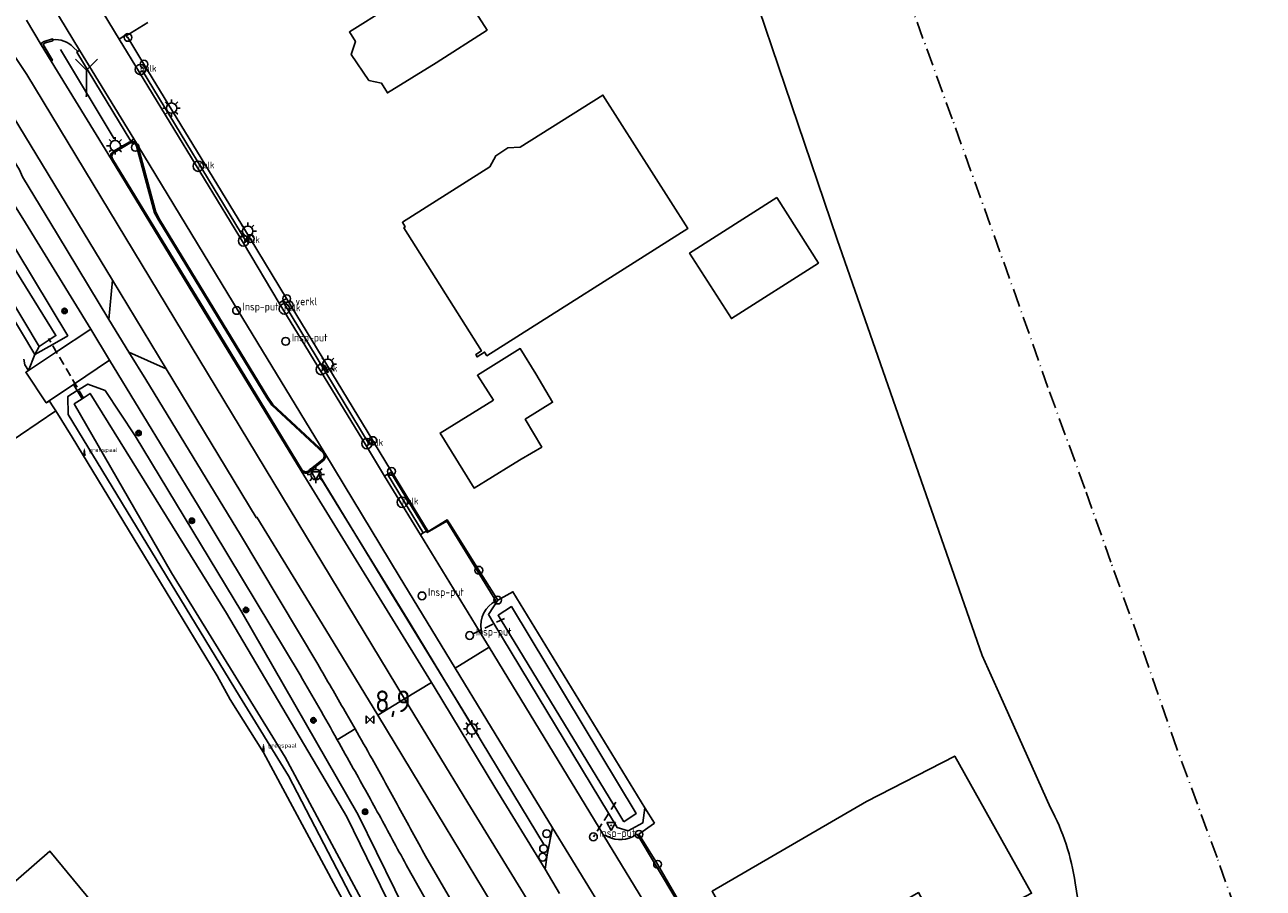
# Model space of a CAD drawing. Extents: x 165936 to 168490, y 440742 to 446306.
# Tile 36 of 78: x 167756 to 167899, y 443301 to 443401. Entities that reach past the tile are written whole.
import ezdxf

# ---------------------------------------------------------------- set-up
doc = ezdxf.new("R2010")
doc.units = 0
doc.header["$LTSCALE"] = 4
doc.linetypes.add('SPOOR', pattern=[0.8, 0.5, -0.15, 0, -0.15])
doc.linetypes.add('STIPPELFIJN', pattern=[0.375, 0.25, -0.125])
doc.layers.get('0').update_dxf_attribs({"linetype": 'CONTINUOUS'})
for name, color, linetype in [('G_BTD', 3, 'CONTINUOUS'), ('G_OTD', 32, 'CONTINUOUS'), ('G_OWG', 6, 'CONTINUOUS'), ('G_OWT', 6, 'CONTINUOUS'), ('G_PND', 1, 'CONTINUOUS'), ('G_WGD', 7, 'CONTINUOUS'), ('G_WGI', 1, 'CONTINUOUS'), ('G_WTD', 5, 'CONTINUOUS'), ('LKWDUP', 5, 'CONTINUOUS'), ('LSHD', 3, 'CONTINUOUS'), ('LSPR', 7, 'CONTINUOUS'), ('LWGI', 7, 'CONTINUOUS'), ('PPALHM', 10, 'CONTINUOUS'), ('PVGO', 102, 'CONTINUOUS')]:
    doc.layers.add(name, color=color, linetype=linetype)
for name, color, linetype, true_color in [('PBRD', 7, 'CONTINUOUS', 0xbd2877), ('PPAL', 7, 'CONTINUOUS', 0xbd2877), ('PPUT', 7, 'CONTINUOUS', 0xbd2877)]:
    doc.layers.add(name, color=color, linetype=linetype, true_color=true_color)
doc.styles.add('ISO', font='ISO')
doc.styles.get("Standard").update_dxf_attribs({"font": 'ISO'})

# ---------------------------------------------------------------- blocks, each defined once
blk = doc.blocks.new('verkeersteller')
at = {"color": 0}
blk.add_circle((0, 0), 0.45, dxfattribs=at)
blk = doc.blocks.new('verkeersbord')
at = {"color": 0}
for p, q in [((0.5, 0.32), (-0.5, 0.32)), ((-0.5, 0.32), (0, -0.6)), ((0, -0.6), (0.5, 0.32))]:
    blk.add_line(p, q, dxfattribs=at)
blk = doc.blocks.new('kolk')
at = {"color": 0}
blk.add_circle((0, 0), 0.6, dxfattribs=at)
at = {"color": 0, "linetype": 'Continuous', "style": 'ISO'}
blk.add_attdef('KOLK', (-0.04, -0.26), '', height=0.8, dxfattribs=at)
blk = doc.blocks.new('lichtmast')
at = {"color": 0}
for p, q in [((-0.6, 0), (-1, 0)), ((-0.71, 0.71), (-0.42, 0.42)), ((0, 0.6), (0, 1)), ((0.42, 0.42), (0.71, 0.71)), ((0.6, 0), (1, 0)), ((-0.42, -0.42), (-0.71, -0.71)), ((0, -0.6), (0, -1)), ((0.42, -0.42), (0.71, -0.71))]:
    blk.add_line(p, q, dxfattribs=at)
blk.add_circle((0, 0), 0.6, dxfattribs=at)
blk = doc.blocks.new('klok')
at = {"color": 0}
blk.add_circle((0, 0), 0.45, dxfattribs=at)
at = {"style": 'ISO'}
blk.add_attdef('KLOK', (0.7, 0), '', height=0.9, dxfattribs=at)
blk = doc.blocks.new('boom')
at = {"color": 0}
for radius in [0.315, 0.225, 0.135]:
    blk.add_circle((0, 0), radius, dxfattribs=at)
blk = doc.blocks.new('verklikker')
at = {"color": 0}
blk.add_circle((0, 0), 0.45, dxfattribs=at)
at = {"color": 0, "style": 'ISO'}
blk.add_attdef('VERKLIKKER', (0.7, 0), '', height=0.9, dxfattribs=at)
blk = doc.blocks.new('verkeersbord-pl')
at = {"linetype": 'Continuous'}
blk.add_circle((0, 0), 0.03, dxfattribs=at)
blk = doc.blocks.new('wegwijzer')
at = {"color": 0}
for q in [(-0.424, 1.424), (0.424, 1.424), (0, 0)]:
    blk.add_line((0, 1), q, dxfattribs=at)
blk = doc.blocks.new('grensmarkering')
at = {"linetype": 'ByBlock', "lineweight": -2}
h = blk.add_hatch(color=0, dxfattribs=at)
h.dxf.hatch_style = 1
h.paths.add_polyline_path([(0.09, 0.55, 0.219912), (0.05, 0.61, -0.457379), (0.04, 0.66, 2.245674), (-0.04, 0.66, -0.457379), (-0.05, 0.61, 0.219912), (-0.09, 0.55), (-0.15, 0.04), (-0.18, 0.04), (-0.18, 0.01, 0.018367), (-0.1, 0, -0.954633), (0.1, 0, 0.018367), (0.18, 0.01), (0.18, 0.04), (0.15, 0.04)])
at = {"linetype": 'ByBlock', "lineweight": -2, "true_color": 0x681648}
h = blk.add_hatch(color=219, dxfattribs=at)
h.dxf.hatch_style = 1
h.paths.add_polyline_path([(0.1, 0, 1), (-0.1, 0, 1)])
at = {"linetype": 'ByBlock', "lineweight": -2}
h = blk.add_hatch(color=0, dxfattribs=at)
h.dxf.hatch_style = 1
h.paths.add_polyline_path([(0.18, -0.04, -0.022381), (0.08, -0.06, -0.528879), (-0.08, -0.06, -0.022381), (-0.18, -0.04), (-0.18, -0.13, 0.083333), (0.18, -0.13)])
at = {"color": 0, "linetype": 'ByBlock', "lineweight": -2}
blk.add_attdef('GRENSMARKERING', (0.5, 0.35), '', height=0.5, dxfattribs=at)
blk = doc.blocks.new('kilometerpaal')
at = {"color": 0}
for p, q in [((-0.44, 0.44), (0.44, -0.44)), ((-0.44, -0.44), (-0.44, 0.44)), ((0.44, 0.44), (-0.44, -0.44)), ((0.44, -0.44), (0.44, 0.44))]:
    blk.add_line(p, q, dxfattribs=at)
at = {"color": 0, "style": 'ISO'}
blk.add_attdef('KILOMETERPAAL', (0.59, 0.87), '', height=2.5, dxfattribs=at)

msp = doc.modelspace()

# ---------------------------------------------------------------- linework, layer by layer
at = {"layer": 'G_BTD', "linetype": 'Continuous', "transparency": 33554687}
msp.add_lwpolyline([(167780.106, 443281.153), (167769.742, 443291.99), (167758.613, 443305.472), (167734.169, 443284.189), (167733.46, 443283.64), (167706.399, 443317.277), (167696.922, 443328.569), (167696.766, 443328.755)], dxfattribs=at)
at = {"layer": 'G_OTD', "linetype": 'Continuous', "transparency": 33554687}
for points in [[(167874.227, 443310.5), (167868.414, 443323.455), (167866.323, 443328.081), (167849.588, 443376.16), (167828.478, 443438.441)], [(167797.647, 443402.929), (167797.354, 443403.395), (167797.593, 443404.526), (167798.125, 443404.771), (167797.393, 443405.92), (167802.788, 443409.362), (167804.24, 443407.086), (167804.662, 443407.355), (167809.126, 443400.358), (167803.234, 443396.587), (167797.618, 443393.107), (167796.933, 443394.212), (167795.476, 443394.525), (167793.446, 443397.554), (167793.922, 443399.047), (167793.228, 443400.151), (167797.647, 443402.929)], [(167842.598, 443381.004), (167847.423, 443373.429), (167837.354, 443367.016), (167832.529, 443374.59), (167842.598, 443381.004)], [(167759.292, 443356.348), (167749.071, 443349.412), (167742.003, 443344.616), (167748.87, 443335.824), (167746.198, 443320.421), (167727.073, 443304.416), (167713.718, 443322.762), (167708.968, 443328.577), (167706.852, 443328.809), (167705.016, 443331.042), (167705.496, 443331.389), (167705.314, 443331.621), (167706.02, 443332.153)], [(167869.002, 443280.079), (167874.318, 443283.268), (167879.564, 443286.416), (167877.085, 443301.8)]]:
    msp.add_lwpolyline(points, dxfattribs=at)
msp.add_lwpolyline([(167877.085, 443301.8, 0.0873678), (167874.227, 443310.5)], format="xyb", dxfattribs=at)
at = {"layer": 'G_OWG', "linetype": 'Continuous', "transparency": 33554687}
for points in [[(167769.94, 443401.255), (167767.444, 443399.709)], [(167767.444, 443399.709), (167767.387, 443399.808), (167766.629, 443399.294)], [(167767.444, 443399.709), (167767.555, 443399.523), (167767.637, 443399.511), (167769.488, 443396.419), (167781.772, 443376.266)], [(167768.306, 443387.776), (167767.983, 443387.534), (167761.713, 443397.825), (167761.838, 443397.901)], [(167768.985, 443395.449), (167769.308, 443395.66), (167781.287, 443375.935)], [(167766.038, 443386.398), (167767.777, 443387.413)], [(167785.971, 443369.328), (167795.923, 443352.925), (167795.981, 443352.83)], [(167795.522, 443352.522), (167785.479, 443369.065)], [(167755.594, 443362.344), (167755.717, 443361.694), (167756.157, 443361.037)], [(167756.157, 443361.037), (167756.888, 443362.869)], [(167761.35, 443359.419), (167761.783, 443358.698)], [(167759.292, 443356.348), (167758.983, 443356.839), (167758.569, 443357.469), (167758.205, 443357.276), (167758.189, 443357.3)], [(167797.134, 443291.8), (167794.428, 443296.225), (167791.652, 443301.33), (167783.307, 443316.867), (167779.45, 443322.987), (167777.933, 443325.736), (167770.069, 443338.678), (167761.207, 443353.313), (167759.292, 443356.348)], [(167795.522, 443352.522), (167795.2, 443352.273)], [(167795.981, 443352.83), (167795.522, 443352.522)], [(167795.981, 443352.83), (167796.019, 443352.768), (167798.092, 443349.36), (167798.12, 443349.314)], [(167790.281, 443350.657), (167788.628, 443349.332)], [(167797.29, 443348.795), (167797.64, 443349.038), (167798.01, 443349.244)], [(167798.12, 443349.314), (167798.01, 443349.244)], [(167802.127, 443342.461), (167798.01, 443349.244)], [(167798.12, 443349.314), (167802.33, 443342.416), (167804.529, 443343.757), (167804.82, 443343.294), (167808.185, 443337.939), (167810.361, 443334.49)], [(167827.375, 443310.47), (167828.493, 443308.697)], [(167816.686, 443308.176), (167816.072, 443305.068), (167815.827, 443303.412)], [(167828.493, 443308.697), (167826.685, 443307.424)], [(167822.639, 443307.238), (167822.758, 443307.319)], [(167829.194, 443298.666), (167831.059, 443299.758), (167826.462, 443307.424), (167825.925, 443307.137)], [(167826.685, 443307.424), (167828.831, 443303.96)], [(167828.831, 443303.96), (167831.367, 443299.599)]]:
    msp.add_lwpolyline(points, dxfattribs=at)
for points in [[(167765.724, 443385.4, -0.4528449), (167766.038, 443386.398)], [(167768.609, 443387.278, 0.3307916), (167767.777, 443387.413)], [(167790.391, 443351.456, -0.3028251), (167790.281, 443350.657)], [(167788.628, 443349.332, -0.4277457), (167787.665, 443349.416)], [(167822.758, 443307.319, 0.2595473), (167825.925, 443307.137)]]:
    msp.add_lwpolyline(points, format="xyb", dxfattribs=at)
at = {"layer": 'G_OWT', "linetype": 'Continuous', "transparency": 33554687}
for points in [[(167741.741, 443385.585), (167744.859, 443387.211), (167746.7, 443388.171), (167760.686, 443365.033), (167758.88, 443364.004), (167756.888, 443362.869)], [(167743.11, 443383.285), (167744.17, 443384.081), (167756.888, 443362.869)], [(167756.888, 443362.869), (167757.373, 443363.812)], [(167761.783, 443358.698), (167761.936, 443358.791), (167763.011, 443359.448), (167765, 443358.725), (167768.481, 443353.478), (167780.784, 443333.077), (167794.229, 443309.676), (167800.594, 443296.742), (167798.594, 443295.739)], [(167761.783, 443358.698), (167760.693, 443358.032), (167760.714, 443355.927), (167780.508, 443323.38), (167786.202, 443314.177), (167796.338, 443294.607), (167798.594, 443295.739)], [(167761.783, 443358.698), (167762.345, 443357.763)], [(167810.361, 443334.49), (167812.118, 443335.455), (167827.375, 443310.47)], [(167810.361, 443334.49), (167809.294, 443332.823), (167809.926, 443331.777), (167823.173, 443309.851), (167824.158, 443308.221), (167825.447, 443307.822), (167827.117, 443308.741), (167827.375, 443310.47)]]:
    msp.add_lwpolyline(points, dxfattribs=at)
at = {"layer": 'G_PND', "linetype": 'Continuous', "transparency": 33554687}
for points in [[(167809.444, 443384.574), (167810.124, 443385.838), (167811.535, 443386.736), (167812.972, 443386.818), (167822.524, 443392.851), (167832.311, 443377.425), (167809.116, 443362.717), (167808.842, 443363.149), (167807.977, 443362.601), (167807.813, 443362.863), (167808.485, 443363.285), (167799.531, 443377.523), (167799.658, 443377.61), (167799.34, 443378.154), (167809.444, 443384.574)], [(167809.887, 443357.595), (167808.006, 443360.465), (167812.961, 443363.545), (167814.784, 443360.618), (167816.705, 443357.35), (167813.544, 443355.393), (167815.446, 443352.176), (167813.052, 443350.76), (167811.885, 443350.047), (167807.625, 443347.429), (167803.71, 443353.799), (167809.887, 443357.595)], [(167852.969, 443311.234), (167863.171, 443316.465), (167872.046, 443300.611), (167861.935, 443295.283), (167858.964, 443300.681), (167846.405, 443293.418), (167847.633, 443291.304), (167842.229, 443288.164), (167835.126, 443300.852), (167852.969, 443311.234)]]:
    msp.add_lwpolyline(points, dxfattribs=at)
at = {"layer": 'G_WGD', "linetype": 'Continuous', "transparency": 33554687}
for points in [[(167766.629, 443399.294), (167758.029, 443413.494), (167755.968, 443416.897), (167745.469, 443434.035)], [(167799.604, 443323.074), (167755.937, 443395.215), (167733.999, 443428.269)], [(167757.283, 443405.898), (167762.048, 443398.046)], [(167757.613, 443398.653), (167755.897, 443401.494)], [(167757.667, 443398.868), (167757.951, 443399.023), (167758.925, 443399.34), (167758.938, 443399.239)], [(167766.629, 443399.294), (167768.985, 443395.449)], [(167757.613, 443398.653), (167758.756, 443396.786)], [(167761.323, 443398.39), (167761.838, 443397.901)], [(167762.048, 443398.046), (167761.838, 443397.901)], [(167762.048, 443398.046), (167768.306, 443387.776)], [(167758.756, 443396.786), (167765.724, 443385.4)], [(167768.985, 443395.449), (167780.968, 443375.731)], [(167765.444, 443366.923), (167759.487, 443376.754), (167755.471, 443383.388), (167755.117, 443384.206), (167752.693, 443388.099), (167750.008, 443392.171)], [(167747.685, 443390.537), (167752.412, 443383.442), (167755.497, 443378.581), (167763.354, 443365.791)], [(167754.388, 443390.386), (167765.836, 443371.466)], [(167768.306, 443387.776), (167768.609, 443387.278)], [(167768.774, 443387.008), (167779.842, 443368.791), (167790.322, 443351.571)], [(167768.774, 443387.008), (167770.853, 443379.309), (167771.332, 443378.442), (167783.813, 443357.929), (167784.371, 443357.103), (167790.322, 443351.571)], [(167787.665, 443349.416), (167776.335, 443367.976), (167765.724, 443385.4)], [(167781.287, 443375.935), (167780.968, 443375.731)], [(167785.115, 443368.819), (167780.968, 443375.731)], [(167781.772, 443376.266), (167781.287, 443375.935)], [(167781.772, 443376.266), (167785.971, 443369.328)], [(167765.444, 443366.923), (167765.836, 443371.466)], [(167772.066, 443361.211), (167765.836, 443371.466)], [(167785.971, 443369.328), (167785.479, 443369.065)], [(167785.479, 443369.065), (167785.115, 443368.819)], [(167795.2, 443352.273), (167785.115, 443368.819)], [(167767.744, 443363.125), (167765.444, 443366.923)], [(167756.157, 443361.037), (167759.374, 443363.162), (167763.354, 443365.791)], [(167763.354, 443365.791), (167765.508, 443362.206)], [(167765.508, 443362.206), (167761.35, 443359.419)], [(167765.508, 443362.206), (167775.773, 443345.348), (167787.551, 443325.837)], [(167789.558, 443327.089), (167780.642, 443342.031), (167769.702, 443359.99), (167767.744, 443363.125)], [(167767.744, 443363.125), (167772.066, 443361.211)], [(167758.189, 443357.3), (167755.834, 443360.823), (167756.157, 443361.037)], [(167796.5, 443321.18), (167790.932, 443330.349), (167782.531, 443344.057), (167782.44, 443344.027), (167772.066, 443361.211)], [(167758.189, 443357.3), (167761.35, 443359.419)], [(167797.29, 443348.795), (167795.2, 443352.273)], [(167790.391, 443351.456), (167798.975, 443337.26), (167805.444, 443326.637)], [(167787.665, 443349.416), (167802.708, 443324.967)], [(167801.432, 443342.019), (167797.29, 443348.795)], [(167810.131, 443334.41), (167804.475, 443343.617), (167802.227, 443342.298), (167802.127, 443342.461)], [(167801.432, 443342.019), (167801.755, 443342.267), (167802.127, 443342.461)], [(167801.432, 443342.019), (167808.225, 443330.937), (167808.463, 443330.549)], [(167808.463, 443330.549), (167808.569, 443330.603)], [(167809.382, 443329.039), (167808.463, 443330.549)], [(167805.444, 443326.637), (167809.382, 443329.039)], [(167809.382, 443329.039), (167822.08, 443308.157), (167822.639, 443307.238)], [(167816.686, 443308.176), (167809.117, 443320.606), (167805.444, 443326.637)], [(167802.708, 443324.967), (167799.604, 443323.074)], [(167815.827, 443303.412), (167810.045, 443312.887), (167803.016, 443324.467), (167802.708, 443324.967)], [(167799.604, 443323.074), (167796.5, 443321.18)], [(167799.604, 443323.074), (167806.914, 443311.046), (167822.276, 443286.01), (167841.719, 443253.915), (167851.798, 443237.159)], [(167792.722, 443321.635), (167793.879, 443319.611)], [(167796.5, 443321.18), (167804.297, 443308.341), (167809.592, 443299.559)], [(167791.819, 443318.358), (167793.879, 443319.611)], [(167822.35, 443298.909), (167816.686, 443308.176)], [(167828.202, 443298.089), (167822.639, 443307.238)], [(167806.3, 443297.54), (167802.019, 443304.899)], [(167799.962, 443303.554), (167804.178, 443296.123)], [(167817.486, 443300.586), (167815.827, 443303.412)]]:
    msp.add_lwpolyline(points, dxfattribs=at)
for points in [[(167758.938, 443399.239, -0.2293874), (167761.323, 443398.39)], [(167757.667, 443398.868, 0.1586462), (167757.613, 443398.653)], [(167768.609, 443387.278, -0.1132592), (167768.774, 443387.008)], [(167790.322, 443351.571, -0.0434783), (167790.391, 443351.456)], [(167810.131, 443334.41, 0.3209639), (167808.462, 443331.054)], [(167808.569, 443330.603, -0.0329812), (167808.462, 443331.054)], [(167792.722, 443321.635, 0.0022829), (167789.558, 443327.089)], [(167787.551, 443325.837, -0.0026504), (167791.819, 443318.358)], [(167793.879, 443319.611, -0.0012478), (167795.835, 443316.152)], [(167791.819, 443318.358, -0.0011772), (167793.675, 443315.048)], [(167793.675, 443315.048, -0.0019128), (167796.842, 443309.314)], [(167798.953, 443310.54, 0.0025114), (167795.835, 443316.152)], [(167802.019, 443304.899, 0.0024365), (167798.953, 443310.54)], [(167799.962, 443303.554, 0.002047), (167796.842, 443309.314)]]:
    msp.add_lwpolyline(points, format="xyb", dxfattribs=at)
at = {"layer": 'G_WGI', "linetype": 'Continuous', "transparency": 33554687}
for points in [[(167758.756, 443396.786), (167758.9, 443396.875), (167757.827, 443398.702), (167758.064, 443398.885), (167758.947, 443399.137), (167758.938, 443399.239)], [(167766.106, 443386.264), (167767.849, 443387.281)], [(167768.632, 443386.961), (167770.713, 443379.252), (167771.202, 443378.367), (167783.687, 443357.848), (167784.256, 443357.005), (167790.22, 443351.461)], [(167787.782, 443349.51), (167776.463, 443368.054), (167765.852, 443385.478)], [(167790.177, 443350.766), (167788.531, 443349.447)]]:
    msp.add_lwpolyline(points, dxfattribs=at)
for points in [[(167767.849, 443387.281, -0.4575251), (167768.632, 443386.961)], [(167765.852, 443385.478, -0.4555863), (167766.106, 443386.264)], [(167790.177, 443350.766, 0.3295706), (167790.22, 443351.461)], [(167788.531, 443349.447, -0.4312229), (167787.782, 443349.51)]]:
    msp.add_lwpolyline(points, format="xyb", dxfattribs=at)
at = {"layer": 'G_WTD', "linetype": 'Continuous', "transparency": 33554687}
for points in [[(167742.281, 443384.677), (167742.689, 443384.998), (167745.389, 443386.341), (167745.933, 443386.612), (167759.305, 443365.051), (167758.55, 443364.567), (167757.373, 443363.812)], [(167742.779, 443383.84), (167744.692, 443384.932), (167757.373, 443363.812)], [(167798.296, 443296.37), (167796.858, 443295.733), (167785.816, 443316.322), (167772.669, 443337.659), (167761.425, 443357.153), (167762.345, 443357.763)], [(167798.296, 443296.37), (167799.137, 443296.742), (167792.939, 443309.43), (167779.006, 443332.995), (167763.268, 443358.375), (167762.345, 443357.763)], [(167824.945, 443308.864), (167826.371, 443309.838), (167811.941, 443333.735), (167810.4, 443332.738), (167810.741, 443332.179), (167823.775, 443310.784), (167824.945, 443308.864)]]:
    msp.add_lwpolyline(points, dxfattribs=at)
at = {"layer": 'LKWDUP', "linetype": 'STIPPELFIJN', "lineweight": -3, "transparency": 33554687}
for points in [[(167762.508, 443357.815), (167758.461, 443364.719)], [(167811.128, 443332.37), (167807.123, 443330.393)], [(167824.004, 443311.138), (167821.418, 443307.13)]]:
    msp.add_lwpolyline(points, dxfattribs=at)
at = {"layer": 'LSHD', "linetype": 'Continuous', "lineweight": -3, "transparency": 33554687}
for points in [[(167759.847, 443398.1), (167766.037, 443387.811)], [(167789.726, 443348.953), (167798.104, 443335.228), (167808.131, 443318.809)], [(167789.739, 443348.895), (167800.238, 443331.799), (167803.922, 443325.719), (167815.78, 443306.15)]]:
    msp.add_lwpolyline(points, dxfattribs=at)
at = {"layer": 'LSPR', "linetype": 'SPOOR', "transparency": 33554687}
msp.add_lwpolyline([(167898.812, 443289.465), (167893.494, 443304.731), (167888.836, 443317.35), (167884.493, 443329.816), (167881.199, 443338.86), (167878.21, 443347.4), (167873.927, 443359.061), (167870.616, 443368.534), (167862.875, 443390.095), (167851.189, 443422.282), (167785.178, 443606.493), (167744.733, 443718.967), (167721.016, 443785.194), (167685.341, 443884.168), (167679.225, 443901.421), (167610.212, 444093.879), (167565.368, 444218.477), (167549.88, 444261.847)], dxfattribs=at)
at = {"layer": 'LWGI', "transparency": 33554687}
msp.add_lwpolyline([(167797.64, 443349.038), (167801.755, 443342.267)], dxfattribs=at)

# ---------------------------------------------------------------- block references
at = {"layer": 'PBRD', "transparency": 33554687, "xscale": 3, "yscale": 3, "zscale": 3}
msp.add_blockref('wegwijzer', (167762.829, 443392.731), dxfattribs=at)
at = {"layer": 'PBRD', "transparency": 33554687}
msp.add_blockref('verklikker', (167786.285, 443368.562), dxfattribs=at).add_auto_attribs({'VERKLIKKER': 'verkl '})
for p in [(167789.36, 443348.996), (167823.469, 443308.455)]:
    msp.add_blockref('verkeersbord', p, dxfattribs=at)
at = {"layer": 'PPAL', "transparency": 33554687}
for name, p in [('verkeersteller', (167767.637, 443399.511)), ('verkeersteller', (167769.488, 443396.419)), ('verkeersbord-pl', (167762.829, 443392.731)), ('lichtmast', (167772.676, 443391.342)), ('lichtmast', (167766.175, 443386.99)), ('verkeersteller', (167768.483, 443386.81)), ('lichtmast', (167781.475, 443377.111)), ('verkeersteller', (167781.772, 443376.266)), ('verkeersteller', (167785.971, 443369.328)), ('lichtmast', (167790.73, 443361.741)), ('verkeersteller', (167795.923, 443352.925)), ('lichtmast', (167789.36, 443348.996)), ('verkeersteller', (167798.092, 443349.36)), ('verkeersteller', (167808.185, 443337.939)), ('verkeersteller', (167810.361, 443334.49)), ('lichtmast', (167807.389, 443319.599)), ('verkeersteller', (167816.01, 443307.499)), ('verkeersbord-pl', (167823.469, 443308.455)), ('verkeersteller', (167826.685, 443307.424)), ('verkeersteller', (167815.66, 443305.765)), ('verkeersteller', (167815.56, 443304.781)), ('verkeersteller', (167828.831, 443303.96))]:
    msp.add_blockref(name, p, dxfattribs=at)
for p in [(167762.595, 443351.266), (167783.299, 443317.093)]:
    msp.add_blockref('grensmarkering', p, dxfattribs=at).add_auto_attribs({'GRENSMARKERING': 'grenspaal'})
at = {"layer": 'PPALHM', "transparency": 33554687}
msp.add_blockref('kilometerpaal', (167795.593, 443320.675), dxfattribs=at).add_auto_attribs({'KILOMETERPAAL': '8,9'})
at = {"layer": 'PPUT', "transparency": 33554687}
for name, p, values in [('kolk', (167769.074, 443395.801), {'KOLK': 'Kolk'}), ('kolk', (167775.766, 443384.631), {'KOLK': 'Kolk'}), ('kolk', (167781.007, 443376), {'KOLK': 'Kolk'}), ('klok', (167780.188, 443367.964), {'KLOK': 'Insp-put'}), ('kolk', (167785.711, 443368.13), {'KOLK': 'Kolk'}), ('klok', (167785.864, 443364.386), {'KLOK': 'Insp-put'}), ('kolk', (167789.974, 443361.133), {'KOLK': 'Kolk'}), ('kolk', (167795.251, 443352.57), {'KOLK': 'Kolk'}), ('kolk', (167799.338, 443345.794), {'KOLK': 'Kolk'}), ('klok', (167801.61, 443334.975), {'KLOK': 'Insp-put'}), ('klok', (167807.123, 443330.393), {'KLOK': 'Insp-put'}), ('klok', (167821.418, 443307.13), {'KLOK': 'Insp-put'})]:
    msp.add_blockref(name, p, dxfattribs=at).add_auto_attribs(values)
at = {"layer": 'PVGO', "transparency": 33554687}
for p in [(167760.311, 443367.905), (167768.867, 443353.787), (167775.022, 443343.651), (167781.27, 443333.353), (167789.064, 443320.591), (167795.04, 443310.029)]:
    msp.add_blockref('boom', p, dxfattribs=at)

doc.saveas('drawing.dxf')
